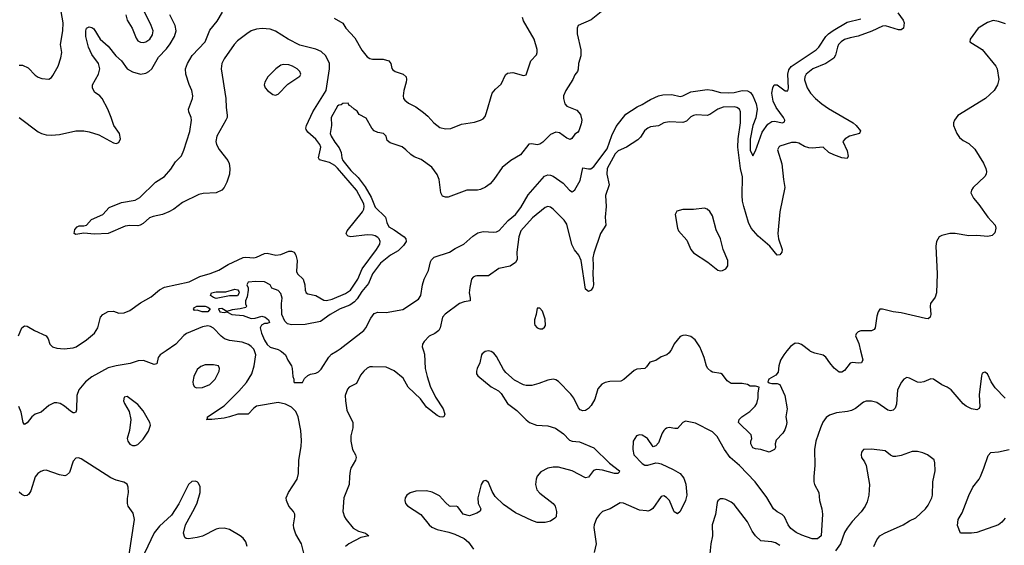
# Model space of a CAD drawing. Header units: inches. Extents: x 1694797 to 1849917, y 907313 to 1017959.
# Tile 135 of 256: x 1745354 to 1752654, y 918559 to 922454. Entities that reach past the tile are written whole.
import ezdxf

# ---------------------------------------------------------------- set-up
doc = ezdxf.new("R2010")
doc.units = ezdxf.units.IN
doc.header["$MEASUREMENT"] = 0
for name, color, linetype in [('B7941', 7, 'Continuous'), ('B7942', 7, 'Continuous'), ('B7951', 7, 'Continuous'), ('B7952', 7, 'Continuous')]:
    doc.layers.add(name, color=color, linetype=linetype)

msp = doc.modelspace()

# ---------------------------------------------------------------- linework, layer by layer
at = {"layer": 'B7941', "color": 5}
for points, elevation in [([(1746439.9, 920000), (1746396.3, 919970), (1746381.6, 919950), (1746370, 919903.8), (1746350, 919897.8), (1746272.1, 919927.9), (1746233.8, 919926.2), (1746174.2, 919905.8), (1746069.9, 919889.9), (1746010, 919873.7), (1745890, 919807.8), (1745841, 919770), (1745793.4, 919710), (1745778.9, 919670), (1745776, 919564), (1745770, 919546.6), (1745758.2, 919541.8), (1745750, 919541.6), (1745730, 919552.5), (1745686.2, 919590), (1745653.5, 919610), (1745630, 919615.9), (1745610, 919614.6), (1745570, 919594.6), (1745514.3, 919545.7), (1745468.5, 919531.5), (1745444.4, 919510), (1745410, 919465.7), (1745390, 919455.1), (1745381, 919470), (1745364.6, 919544.6), (1745348.7, 919588.7)], 780), ([(1747464.2, 918490), (1747443.4, 918570), (1747402.1, 918642.1), (1747386.5, 918686.5), (1747384.1, 918710), (1747394.6, 918770), (1747393.7, 918790), (1747383, 918810), (1747349.9, 918850), (1747332.4, 918890), (1747329.9, 918910), (1747347.2, 918950), (1747410.6, 919050), (1747421.3, 919090), (1747423.2, 919190), (1747441.1, 919290), (1747443.7, 919336.3), (1747438.7, 919410), (1747418.8, 919510), (1747402.3, 919550), (1747370, 919582.2), (1747325.2, 919605.2), (1747270, 919618.3), (1747110, 919591.2), (1747090, 919576.2), (1747048.4, 919531.7), (1746970.9, 919530.9), (1746908.9, 919510), (1746870, 919502.3), (1746778, 919490), (1746738, 919490), (1746746.8, 919493.2), (1746747.1, 919510), (1746870, 919593.6), (1746978.4, 919701.6), (1747034.5, 919765.5), (1747074.1, 919830), (1747093, 919890), (1747104.6, 919970), (1747094, 920000)], 780), ([(1747288, 920000), (1747296, 919996), (1747324, 919970), (1747342, 919930), (1747368.7, 919890), (1747375.3, 919870), (1747378, 919810), (1747386, 919790), (1747386, 919770), (1747390, 919766), (1747450, 919766), (1747464.7, 919795.3), (1747490, 919818), (1747510, 919828), (1747550, 919834), (1747570, 919844), (1747590, 919865.2), (1747645.8, 919954.2), (1747665.8, 919974.2), (1747706.9, 920000)], 760), ([(1748347.2, 920000), (1748354.4, 919974.4), (1748361.2, 919870), (1748374, 919810), (1748397.9, 919737.9), (1748436.6, 919656.6), (1748493.4, 919570), (1748504.9, 919530), (1748498, 919510), (1748490, 919507.3), (1748470, 919511.8), (1748450, 919522), (1748370, 919583.7), (1748324.5, 919644.5), (1748233.7, 919730), (1748196.6, 919796.6), (1748130, 919852.9), (1748070, 919878), (1747970, 919882), (1747950, 919880.5), (1747930, 919871.6), (1747906, 919850), (1747880.7, 919819.3), (1747850, 919758.4), (1747797.3, 919730), (1747783.4, 919716.6), (1747767.6, 919670), (1747768.9, 919630), (1747780.4, 919560.4), (1747824.7, 919470), (1747823.5, 919430), (1747809.3, 919370), (1747810.2, 919329.8), (1747821.2, 919270), (1747843.6, 919230), (1747848.9, 919210), (1747844.9, 919190), (1747810.2, 919130), (1747803.8, 919110), (1747798.3, 919070), (1747797.7, 919010), (1747758, 918910), (1747751.1, 918810), (1747762.7, 918770), (1747773.4, 918750), (1747825.5, 918685.5), (1747865, 918665), (1747919.1, 918650), (1747942, 918630), (1747884.1, 918615.9), (1747793.7, 918570), (1747770.3, 918550)], 780), ([(1750000, 919882.6), (1749990, 919869.6), (1749930, 919864), (1749910, 919855.4), (1749832.1, 919787.9), (1749810, 919775.8), (1749730, 919773.7), (1749694.8, 919765.2), (1749670, 919753), (1749641, 919719), (1749617.7, 919642.2), (1749590, 919596), (1749570, 919572.3), (1749550, 919558), (1749530, 919555.1), (1749510, 919562.7), (1749497.7, 919577.7), (1749462.6, 919650), (1749440, 919680), (1749350, 919772), (1749330, 919784.5), (1749310, 919789.5), (1749270, 919782.9), (1749202.9, 919757.1), (1749150, 919743), (1749110, 919743.5), (1749088.6, 919748.6), (1749023.1, 919783.1), (1748958.8, 919838.8), (1748941.8, 919861.8), (1748890, 919958), (1748870, 919982.4), (1748850, 919995.4), (1748830, 919998.9), (1748805.7, 919994.3), (1748783.4, 919976.6), (1748778.4, 919970), (1748766, 919910), (1748745.5, 919870), (1748740.5, 919850), (1748740.5, 919830), (1748750, 919814.8), (1748850, 919734), (1748903.9, 919703.9), (1748922.9, 919682.9), (1748970.4, 919610), (1749038.8, 919558.8), (1749110, 919487.7), (1749134, 919470), (1749186.8, 919450), (1749270, 919445.5), (1749326.5, 919426.5), (1749386.2, 919386.2), (1749430, 919338.7), (1749450, 919331.8), (1749505.2, 919325.3), (1749610, 919280.2), (1749727.1, 919167.1), (1749800.3, 919110), (1749798.5, 919101.5), (1749788.9, 919091.1), (1749764, 919090), (1749674.8, 919114.8), (1749630, 919119.9), (1749607.3, 919112.7), (1749570, 919063.5), (1749550, 919059.8), (1749451.2, 919110), (1749350, 919138.2), (1749310, 919138.1), (1749269.5, 919130.5), (1749217.1, 919102.9), (1749190, 919071.6), (1749183.2, 919050), (1749178.9, 919010), (1749188.3, 918970), (1749210, 918944.7), (1749310, 918868.5), (1749324.6, 918850), (1749334.9, 918810), (1749330.3, 918770), (1749321.1, 918758.9), (1749290, 918738.7), (1749250, 918727.1), (1749191.5, 918728.5), (1749150, 918742.2), (1749030, 918799.1), (1748941.1, 918861.1), (1748880.1, 918920.1), (1748857.9, 918957.9), (1748830, 919024), (1748810, 919038.3), (1748790, 919034), (1748775.3, 919010), (1748751.8, 918910), (1748752.2, 918870), (1748772, 918830), (1748768.4, 918811.6), (1748743.6, 918796.4), (1748690, 918776.9), (1748642, 918790), (1748603.6, 918843.6), (1748589.6, 918849.6), (1748550, 918846), (1748541.2, 918850), (1748510, 918876), (1748465.5, 918925.5), (1748413, 918953), (1748370, 918963.1), (1748290, 918959.7), (1748250, 918947.3), (1748225.5, 918930), (1748213, 918910), (1748210.4, 918890), (1748214.9, 918870), (1748230, 918850.6), (1748327.7, 918787.8), (1748390, 918710.4), (1748410, 918693.7), (1748450, 918676.5), (1748536.8, 918656.8), (1748581.3, 918641.3), (1748650, 918610.4), (1748681.4, 918581.4), (1748718, 918530)], 820), ([(1750000, 919355.6), (1749970, 919374), (1749950, 919377), (1749926, 919370), (1749902, 919330), (1749899.3, 919270), (1749908.2, 919230), (1749970, 919164.9), (1749990, 919154), (1750000, 919153.1)], 840), ([(1746165.5, 918490), (1746205.2, 918750), (1746196.1, 918796.1), (1746158.3, 918850), (1746153.3, 918870), (1746153.2, 918906.8), (1746160.5, 918950), (1746157.6, 918990), (1746150, 919012.7), (1746126.5, 919026.5), (1746070, 919041.8), (1746030, 919059.4), (1745810, 919200.5), (1745790, 919207.6), (1745770, 919203.6), (1745750, 919182), (1745722.7, 919097.3), (1745702, 919078), (1745690, 919074.2), (1745650, 919081.5), (1745550, 919115), (1745530, 919114), (1745510, 919106.2), (1745489.1, 919090), (1745470, 919065.6), (1745436.5, 918963.5), (1745422.7, 918937.2), (1745410, 918927), (1745390, 918926.3), (1745370, 918935.3), (1745350, 918952.9)], 820), ([(1747040.7, 918550), (1747030, 918584), (1747010, 918612.3), (1746989.2, 918630), (1746910, 918677), (1746870, 918685.6), (1746830, 918683.6), (1746810, 918677.6), (1746710, 918627.8), (1746670, 918617.6), (1746606.6, 918606.6), (1746589.3, 918609.3), (1746578, 918618), (1746569.5, 918650), (1746582.4, 918710), (1746650, 918830.8), (1746670, 918874.8), (1746693, 918950), (1746691.5, 918991.5), (1746679.6, 919019.6), (1746670, 919029.2), (1746654.2, 919034.2), (1746630, 919032), (1746606, 919010), (1746534.7, 918865.3), (1746478.5, 918781.5), (1746390, 918701.4), (1746350, 918650.9), (1746279.7, 918500.3)], 820), ([(1750000, 918814), (1749950, 918820.4), (1749830, 918871.6), (1749806.4, 918873.6), (1749731.6, 918828.4), (1749674.8, 918810), (1749651.8, 918788.2), (1749630, 918757.2), (1749613.7, 918710), (1749611.8, 918690), (1749627.2, 918570), (1749613.6, 918506.4)], 840)]:
    msp.add_lwpolyline(points, dxfattribs=dict(at, elevation=elevation))
at = {"layer": 'B7941', "color": 5, "elevation": 820}
for points in [[(1746790, 919897.2), (1746730, 919895.5), (1746696.3, 919883.7), (1746670, 919860.5), (1746645.2, 919810), (1746638.2, 919770), (1746640.7, 919750), (1746650, 919734), (1746665.2, 919725.2), (1746710, 919727.2), (1746763.5, 919750), (1746803.5, 919790), (1746833.1, 919850), (1746835.4, 919870), (1746828, 919888)], [(1746150, 919660.9), (1746130, 919657.2), (1746123.8, 919630), (1746130.7, 919610), (1746166, 919550), (1746177, 919490), (1746168.9, 919410), (1746150.4, 919350), (1746154.9, 919330), (1746170, 919308.4), (1746190, 919299.3), (1746210, 919299.3), (1746230, 919306), (1746270, 919344.4), (1746310, 919405.5), (1746323, 919450), (1746319.7, 919470), (1746270, 919556), (1746230, 919602.7)]]:
    msp.add_lwpolyline(points, close=True, dxfattribs=at)
at = {"layer": 'B7942', "color": 5}
for points, elevation in [([(1745350, 922116.4), (1745375.8, 922115.8), (1745416.1, 922096.1), (1745470, 922042), (1745490, 922027.7), (1745517.5, 922017.5), (1745570, 922014), (1745590, 922026), (1745600.1, 922039.9), (1745639.5, 922110), (1745658.7, 922170), (1745665.6, 922210), (1745657.4, 922270), (1745674.8, 922370), (1745677.2, 922430), (1745651.1, 922570)], 840), ([(1746140.3, 922490), (1746150.3, 922450), (1746188.8, 922390), (1746216.7, 922316.7), (1746230, 922298), (1746250, 922287.2), (1746270, 922284.9), (1746290, 922289), (1746318.3, 922310), (1746338.7, 922341.3), (1746343.9, 922370), (1746328.6, 922410), (1746256.2, 922556.2)], 840), ([(1749690, 922530.5), (1749590, 922453.3), (1749495.4, 922410), (1749487.3, 922390), (1749487.7, 922350), (1749513.7, 922230), (1749514.9, 922205.1), (1749513.8, 922186.2), (1749496, 922130), (1749493.6, 922086.4), (1749488.7, 922070), (1749470, 922044.7), (1749455.1, 922010), (1749402.7, 921930), (1749387, 921890), (1749385.6, 921870), (1749395.1, 921830), (1749410, 921811.8), (1749484, 921784), (1749511.6, 921751.6), (1749522, 921710), (1749518, 921682), (1749499.5, 921630), (1749490, 921617.3), (1749470, 921604.9), (1749446.9, 921573.1), (1749434.3, 921565.7), (1749410, 921574.6), (1749355.9, 921615.9), (1749330, 921619.7), (1749290, 921602.3), (1749232.9, 921547.1), (1749210, 921532.2), (1749190, 921527.2), (1749150, 921532.8), (1749130, 921530.4), (1749067.1, 921452.9), (1748996.2, 921410), (1748930, 921359.5), (1748869.7, 921270), (1748841.5, 921238.5), (1748806.5, 921213.5), (1748770, 921196.1), (1748748.7, 921191.3), (1748669.8, 921190.2), (1748530, 921139.6), (1748510, 921138), (1748490, 921146), (1748476.5, 921170), (1748464.4, 921270), (1748450, 921306), (1748410, 921360.7), (1748330, 921417.3), (1748278, 921438), (1748253.7, 921453.7), (1748218, 921490), (1748190, 921510.7), (1748100.7, 921540.7), (1748079.6, 921559.6), (1748070, 921591.3), (1748050.6, 921610.6), (1748010, 921618), (1747982, 921630), (1747964.7, 921650), (1747923.6, 921723.6), (1747871.6, 921751.6), (1747856.9, 921776.9), (1747834, 921790), (1747810, 921814), (1747798, 921818), (1747790, 921834), (1747750, 921832), (1747738, 921822), (1747720.4, 921819.6), (1747710, 921814), (1747664, 921730), (1747666, 921670), (1747656, 921610), (1747662.9, 921590), (1747690, 921545.1), (1747723.5, 921503.5), (1747738, 921470), (1747741.5, 921430), (1747749.1, 921410), (1747810, 921335.1), (1747864.2, 921284.2), (1747916, 921216), (1747959.1, 921139.1), (1747990, 921065.3), (1748066.6, 920990), (1748075.1, 920950), (1748090, 920919.5), (1748130, 920896.9), (1748204.1, 920844.1), (1748217, 920830), (1748218.4, 920810), (1748199.6, 920780.4), (1748159, 920740.9), (1748103.5, 920710), (1748030, 920650.3), (1747969.8, 920570), (1747940.4, 920499.6), (1747890, 920440.3), (1747855.5, 920384.5), (1747836.3, 920363.7), (1747800.6, 920339.4), (1747730, 920310.2), (1747655.1, 920270), (1747583.3, 920216.7), (1747470, 920194.9), (1747370, 920191.7), (1747338.9, 920198.9), (1747319.4, 920219.4), (1747298.7, 920270), (1747295.3, 920350), (1747299.3, 920390), (1747290, 920424.7), (1747270, 920446), (1747224.7, 920464.7), (1747211.3, 920490), (1747170, 920510.3), (1747106, 920514), (1747048, 920510), (1747038, 920490), (1747047.3, 920467.3), (1747048, 920450), (1747040.4, 920399.6), (1747028, 920370), (1747028.7, 920348.7), (1747035.3, 920330), (1747030, 920322), (1746990, 920311), (1746930, 920304.7), (1746890, 920291.3), (1746853.7, 920313.7), (1746828.7, 920310), (1746838, 920290), (1746870, 920284.5), (1746890, 920289), (1746928, 920270), (1747010, 920262), (1747070, 920239.3), (1747099.1, 920240.9), (1747150, 920256), (1747175.3, 920250), (1747198, 920230), (1747206, 920210), (1747190, 920202), (1747170, 920202), (1747146, 920190), (1747138, 920170), (1747146.6, 920130), (1747170, 920079), (1747190, 920046), (1747210, 920026), (1747270, 920009), (1747288, 920000)], 760), ([(1745346.5, 920110), (1745369.9, 920170.1), (1745390, 920185.2), (1745410, 920182.9), (1745464, 920150), (1745550, 920111.3), (1745564.7, 920090), (1745577.2, 920050), (1745597.7, 920030), (1745630, 920021), (1745684.3, 920015.7), (1745750, 920021.5), (1745771.9, 920030), (1745850, 920080.4), (1745909, 920130), (1745932.4, 920170), (1745952.3, 920250), (1745971.3, 920268.7), (1746010, 920291.5), (1746050, 920294.9), (1746090, 920279.5), (1746130, 920280.9), (1746170, 920299), (1746250, 920356.9), (1746330, 920401.3), (1746390, 920451.2), (1746427.1, 920472.9), (1746610, 920512), (1746690, 920551.8), (1746767.5, 920572.5), (1746830, 920596.9), (1746899.6, 920640.4), (1747010, 920691.6), (1747030, 920694.6), (1747090.5, 920689.5), (1747110, 920694), (1747170, 920721.8), (1747190, 920722.8), (1747252.2, 920707.8), (1747290, 920712.8), (1747350, 920737.8), (1747370, 920737.8), (1747390.3, 920730), (1747402.4, 920710), (1747410.2, 920670), (1747407.1, 920587.1), (1747414.9, 920570), (1747455.6, 920530), (1747469.1, 920490), (1747470.3, 920450), (1747479.3, 920430), (1747490, 920422.6), (1747550, 920409.3), (1747610, 920376.5), (1747630, 920372.5), (1747670, 920383.8), (1747770, 920425.3), (1747807.5, 920450), (1747860.8, 920530), (1747892.5, 920607.5), (1748000.2, 920750), (1748024, 920790), (1748027, 920810), (1748019.3, 920830), (1748010, 920840.4), (1747990, 920853.2), (1747970, 920857.8), (1747930, 920859.9), (1747810, 920845.6), (1747789.3, 920850), (1747780.5, 920860.5), (1747774.5, 920870), (1747783, 920890), (1747896.5, 921030), (1747906.3, 921050), (1747909.2, 921070), (1747904.8, 921090), (1747850, 921191.5), (1747710, 921354.5), (1747690, 921373.4), (1747650, 921395.8), (1747576.3, 921416.3), (1747568.7, 921430), (1747584.3, 921495.7), (1747585.8, 921510), (1747579.9, 921530), (1747550, 921568.6), (1747490, 921619.8), (1747479.1, 921639.1), (1747476.5, 921650), (1747480.4, 921670), (1747527.1, 921770), (1747625.3, 921930), (1747651.3, 922090), (1747649.9, 922130), (1747624.7, 922184.7), (1747590, 922217), (1747550, 922234.8), (1747430, 922266.1), (1747344.2, 922310), (1747250, 922369.3), (1747210, 922383.1), (1747152.4, 922387.6), (1747110, 922383.4), (1747070.2, 922370), (1747037.1, 922350), (1746970, 922297.2), (1746944.1, 922270), (1746870, 922164.8), (1746852.1, 922130), (1746846.7, 922090), (1746882.3, 921870), (1746884.2, 921804.2), (1746893, 921747), (1746891.5, 921730), (1746882.7, 921710), (1746815.6, 921590), (1746808.8, 921550), (1746813.7, 921530), (1746832.6, 921492.6), (1746897.7, 921410), (1746907.5, 921387.5), (1746912.5, 921350), (1746909.3, 921310), (1746890.9, 921250), (1746870, 921209.7), (1746851.7, 921190), (1746810, 921169.8), (1746713.3, 921166.7), (1746681.2, 921158.8), (1746561, 921099), (1746496.1, 921050), (1746461.1, 921030), (1746412.4, 921010), (1746344, 920996), (1746315.5, 920984.5), (1746270, 920943.4), (1746248, 920930), (1746230, 920926.4), (1746170, 920929.9), (1746136.3, 920923.7), (1746009.9, 920869.9), (1745910, 920863.5), (1745830, 920872.3), (1745770, 920862.7), (1745759, 920870), (1745762, 920898), (1745780.2, 920919.8), (1745794.6, 920925.4), (1745830, 920926), (1745848.9, 920931.1), (1745886.3, 920973.7), (1745970, 921011), (1746017.2, 921062.8), (1746110, 921099.3), (1746210, 921116.5), (1746244, 921136), (1746361.6, 921250), (1746427.6, 921292.4), (1746473.8, 921346.2), (1746510, 921399.8), (1746554.3, 921445.8), (1746572.3, 921487.7), (1746616, 921624), (1746628.7, 921710), (1746625.2, 921730), (1746607.6, 921770), (1746606.3, 921790), (1746634.5, 921870), (1746637.6, 921890), (1746630, 921929.6), (1746610, 921973.1), (1746585.6, 922050), (1746584.2, 922090), (1746599, 922130), (1746632.5, 922187.5), (1746730.3, 922290), (1746764.7, 922375.3), (1746817.4, 922442.6), (1746857.9, 922510)], 780), ([(1745350, 921728.5), (1745490, 921623.8), (1745516, 921610), (1745550, 921599.5), (1745590, 921597), (1745650, 921602), (1745770, 921630.4), (1745830.4, 921630.4), (1745870, 921623.8), (1745940.9, 921600.9), (1746050, 921540.7), (1746070, 921537.3), (1746090, 921544.7), (1746102.7, 921570), (1746095.1, 921610), (1746052, 921670), (1746033.6, 921730), (1746008, 921790), (1745966, 921870), (1745947.6, 921890), (1745910, 921917.4), (1745893.1, 921950), (1745893.1, 921970), (1745939.5, 922050), (1745947.7, 922090), (1745939.1, 922130), (1745890, 922196.5), (1745864.7, 922250), (1745845.8, 922330), (1745845.1, 922370), (1745849.8, 922390.2), (1745870, 922401.6), (1745890, 922395.8), (1745904.8, 922384.8), (1745951.3, 922310), (1746010, 922257.6), (1746065.9, 922185.9), (1746110.2, 922150), (1746150.7, 922090.7), (1746190, 922066.7), (1746250, 922051.1), (1746290, 922058.6), (1746311.3, 922070), (1746333.5, 922090), (1746383.5, 922176.5), (1746442.3, 922237.7), (1746470, 922273.6), (1746501.9, 922330), (1746513.1, 922370), (1746506.1, 922410), (1746466.5, 922490)], 820), ([(1747685.4, 922465.4), (1747749, 922429), (1747772.6, 922390), (1747838.9, 922318.9), (1747890, 922227.2), (1747930, 922177.4), (1747950, 922166.1), (1747970, 922161.3), (1748050, 922161.4), (1748092, 922150), (1748105.2, 922130), (1748112.6, 922092.6), (1748121.1, 922081.1), (1748137.3, 922070), (1748197.1, 922050), (1748218.3, 922030), (1748222.4, 922010), (1748220.2, 921990), (1748202.2, 921930), (1748196.1, 921890), (1748200.3, 921870), (1748210, 921856.4), (1748235.8, 921835.8), (1748290, 921807.2), (1748347, 921767), (1748379.7, 921739.7), (1748423.8, 921690), (1748470, 921655.8), (1748510, 921644.6), (1748550, 921647.6), (1748630, 921679.3), (1748725.8, 921694.2), (1748771.5, 921708.5), (1748790, 921718.8), (1748803.9, 921736.1), (1748815.1, 921764.9), (1748856.9, 921910), (1748881.3, 921938.7), (1748923.5, 921976.5), (1748954.7, 922045.3), (1748970, 922058), (1749010, 922062.4), (1749090, 922039.3), (1749110, 922044.9), (1749144.5, 922150), (1749185.7, 922194.3), (1749190.6, 922209.4), (1749190, 922234), (1749167.5, 922310), (1749090, 922445.4), (1749081.6, 922470)], 780), ([(1747706.9, 920000), (1747730, 920014.5), (1747906, 920150), (1747921, 920170), (1747956.8, 920243.2), (1747983.4, 920276.6), (1748010, 920286), (1748070, 920284.7), (1748194.9, 920305.1), (1748310, 920382.9), (1748328, 920410), (1748340.7, 920490), (1748353.4, 920530), (1748383.9, 920596.1), (1748400.5, 920659.5), (1748406.9, 920673.1), (1748426.8, 920693.2), (1748540.7, 920730), (1748582.3, 920757.7), (1748646.8, 920790), (1748714, 920850), (1748750, 920874), (1748790, 920883.6), (1748870, 920879.6), (1748890, 920882.4), (1748910, 920892.8), (1748975.2, 920964.8), (1749030.8, 921010), (1749070, 921062.8), (1749123.5, 921156.5), (1749246.1, 921293.9), (1749270, 921303.1), (1749290, 921301.8), (1749310, 921293.3), (1749383.5, 921243.5), (1749430, 921189.3), (1749450, 921177.2), (1749457.5, 921182.5), (1749470, 921193.2), (1749510, 921262.7), (1749530, 921355.3), (1749570, 921348.3), (1749589.7, 921349.7), (1749610, 921365.7), (1749710, 921498), (1749744.8, 921595.2), (1749777.5, 921662.5), (1749847, 921753), (1749931.6, 921808.4), (1749970, 921825.5), (1750000, 921844)], 760), ([(1750000, 921641.9), (1749987, 921630), (1749956, 921584), (1749936.5, 921563.5), (1749852, 921508), (1749790, 921481.7), (1749770, 921459.8), (1749710, 921351.1), (1749706.4, 921310), (1749724.2, 921230), (1749698.4, 921150), (1749702.3, 921070), (1749695.9, 920990), (1749698.7, 920930), (1749659.5, 920870), (1749610, 920724.5), (1749604.4, 920690), (1749606.5, 920630), (1749602.6, 920570), (1749608.4, 920490), (1749602.9, 920470), (1749590, 920449.7), (1749570, 920438.7), (1749550, 920458), (1749515.9, 920670), (1749498.5, 920710), (1749468.6, 920748.6), (1749448.4, 920788.4), (1749410, 920937.8), (1749390, 920967.1), (1749310, 921049.7), (1749290, 921065.6), (1749270, 921069.6), (1749250, 921061.6), (1749155.1, 920985), (1749070.2, 920890), (1749054.8, 920845.2), (1749040.7, 920730), (1749043.2, 920676.8), (1749030, 920654.3), (1748990, 920628.6), (1748907, 920610), (1748830, 920556.5), (1748744, 920556), (1748730, 920554.3), (1748715.2, 920544.7), (1748703.1, 920530), (1748690.2, 920469.8), (1748687.2, 920430), (1748695, 920390), (1748692.9, 920370), (1748650, 920362.9), (1748614.4, 920350), (1748508, 920272), (1748490, 920249.3), (1748472.7, 920170), (1748461.1, 920150), (1748432.6, 920127.4), (1748390, 920109.6), (1748352, 920070), (1748341.1, 920050), (1748338.7, 920030), (1748347.2, 920000)], 780), ([(1747094, 920000), (1747090, 920011.2), (1747070, 920033.3), (1747050, 920046.1), (1747003.7, 920063.7), (1746910, 920077.6), (1746873.2, 920090), (1746848.4, 920108.4), (1746790, 920169.2), (1746770, 920180.2), (1746750, 920184.2), (1746710, 920177.8), (1746590, 920127.5), (1746570, 920114.6), (1746511, 920049), (1746439.9, 920000)], 780)]:
    msp.add_lwpolyline(points, dxfattribs=dict(at, elevation=elevation))
for points, elevation in [([(1747310, 922122.2), (1747290, 922117.2), (1747252.2, 922090), (1747194.9, 922030), (1747170.6, 921990), (1747167.7, 921970), (1747174, 921950), (1747190.7, 921930), (1747230, 921900.5), (1747250, 921894), (1747270, 921900.7), (1747343.1, 921976.9), (1747430, 922034), (1747438.7, 922050), (1747431.3, 922070), (1747411.3, 922090), (1747376.2, 922110), (1747350, 922118.2)], 820), ([(1746810, 920389), (1746790, 920394), (1746768, 920410), (1746775.3, 920430), (1746810, 920437.1), (1746883.7, 920436.3), (1746950, 920456), (1746971.6, 920451.6), (1746979.6, 920439.6), (1746982, 920430), (1746970, 920408.7), (1746910, 920408)], 760), ([(1746750, 920289.8), (1746706, 920290), (1746670, 920302), (1746650, 920298), (1746642, 920310), (1746650, 920322), (1746668, 920332), (1746730, 920330.7), (1746750, 920322.8), (1746766, 920310)], 760), ([(1749210, 920317.2), (1749190, 920315.3), (1749183, 920270), (1749170.6, 920230), (1749170, 920202), (1749173.4, 920190), (1749190, 920170.7), (1749210, 920163), (1749230, 920162), (1749245.4, 920174.6), (1749252.1, 920187.9), (1749250, 920234), (1749230, 920293.2)], 820)]:
    msp.add_lwpolyline(points, close=True, dxfattribs=dict(at, elevation=elevation))
at = {"layer": 'B7951', "color": 5}
for points, elevation in [([(1750180.3, 920000), (1750170, 919985.2), (1750151, 919970), (1750110, 919954.5), (1750070, 919929.6), (1750024.9, 919915.1), (1750000, 919882.6)], 820), ([(1751042.7, 920000), (1751018.7, 919970), (1750993.7, 919930), (1750981.3, 919890), (1750976.9, 919843.1), (1750959.2, 919820.8), (1750908.9, 919790), (1750900.7, 919770), (1750910, 919762), (1750930, 919758), (1750970, 919759.1), (1750990.6, 919750.6), (1751027.3, 919670), (1751043, 919570), (1751033, 919510), (1751040.7, 919470), (1751036.8, 919443.2), (1751026.4, 919413.6), (1751011.3, 919390), (1750962, 919338), (1750956, 919310), (1750956.9, 919283.1), (1750950, 919268), (1750910, 919248), (1750850, 919269), (1750810, 919274), (1750790, 919282), (1750774, 919310), (1750774, 919330), (1750782, 919350), (1750778, 919378), (1750684, 919470), (1750688, 919490), (1750708, 919510), (1750768, 919550), (1750808, 919590), (1750818, 919610), (1750828.4, 919651.6), (1750828.7, 919690), (1750835.3, 919730), (1750810, 919738), (1750770, 919737), (1750749.3, 919750), (1750710, 919757.6), (1750630, 919758), (1750598.7, 919778.7), (1750565.1, 919825.1), (1750551.5, 919831.5), (1750490, 919842.9), (1750477.2, 919850), (1750456, 919870), (1750446.2, 919886.2), (1750429.4, 919950.6), (1750408.5, 920000)], 820), ([(1751588.6, 920000), (1751605.8, 919934.2), (1751594, 919910), (1751570, 919907.6), (1751530, 919914), (1751511.4, 919908.6), (1751470, 919853.6), (1751450, 919841.3), (1751430, 919843), (1751392.5, 919872.5), (1751359.7, 919910), (1751330, 919954), (1751310, 919967.6), (1751250, 919981.5), (1751216.1, 919996.1), (1751211, 920000)], 820), ([(1752661, 919650), (1752585, 919725), (1752556.9, 919770), (1752530, 919828.7), (1752510, 919842), (1752490, 919835.3), (1752484.1, 919815.9), (1752466.4, 919673.6), (1752472.3, 919587.7), (1752467.7, 919572.3), (1752450, 919563.7), (1752410, 919569.5), (1752370, 919589.4), (1752348.1, 919608.1), (1752259.3, 919710), (1752229.7, 919729.7), (1752190, 919747.3), (1752130, 919789.4), (1752110, 919792.7), (1752058, 919770), (1752030, 919765.1), (1752010, 919767.6), (1751950, 919798.7), (1751930, 919802.9), (1751910, 919789.6), (1751892.2, 919767.8), (1751862, 919710), (1751855.1, 919604.9), (1751844.9, 919575.1), (1751830, 919559.6), (1751810, 919555.4), (1751790, 919561), (1751710, 919617.2), (1751670, 919626), (1751630, 919627.3), (1751610, 919620.7), (1751550, 919573.6), (1751521.2, 919558.8), (1751490.2, 919549.7), (1751410, 919541.1), (1751357.7, 919522.3), (1751333.5, 919506.5), (1751308.8, 919471.2), (1751290, 919429), (1751257.7, 919330), (1751246.2, 919270), (1751249.4, 919150), (1751241.3, 919070), (1751242.3, 919030), (1751247.2, 919010), (1751278.9, 918950), (1751284.9, 918890), (1751302.2, 918830), (1751306.9, 918790), (1751296.2, 918630), (1751270, 918606.2), (1751230, 918607.3), (1751153.4, 918633.4), (1751110, 918653.3), (1751070, 918684.4), (1751050.6, 918710.6), (1751023.9, 918770), (1751007.7, 918787.7), (1750970, 918807.8), (1750942, 918830), (1750893.5, 918913.5), (1750806.8, 919030), (1750690, 919149.8), (1750622.3, 919210), (1750579.1, 919270), (1750525.9, 919365.9), (1750490, 919400.7), (1750364.9, 919464.9), (1750290, 919478.4), (1750270, 919469.4), (1750230, 919424.5), (1750210, 919423.6), (1750170, 919431.5), (1750150, 919427.3), (1750139.9, 919420.1), (1750129.1, 919410.9), (1750117.6, 919390), (1750090, 919319), (1750070, 919295.3), (1750050, 919288.7), (1750009.2, 919350), (1750000, 919355.6)], 840), ([(1751686, 918550), (1751710, 918600.7), (1751730, 918628), (1751765.2, 918650), (1751905.2, 918710), (1751950, 918740.4), (1751997.6, 918762.4), (1752069.7, 918830.3), (1752090, 918857.3), (1752117.6, 918910), (1752122.4, 918930), (1752122.9, 919030), (1752141.6, 919110), (1752139.6, 919170), (1752132.8, 919192.8), (1752084, 919230), (1752050, 919244.5), (1752010, 919254.5), (1751970, 919253.6), (1751890, 919224.2), (1751850, 919216.2), (1751830, 919218), (1751810, 919226), (1751770, 919258), (1751670, 919272.3), (1751610, 919268.7), (1751596, 919250), (1751591.6, 919228.4), (1751596, 919210), (1751618.5, 919178.5), (1751630.5, 919150.5), (1751653.7, 919010), (1751648.4, 918930), (1751637.7, 918882.3), (1751623, 918850), (1751592.8, 918807.2), (1751525.4, 918734.6), (1751490, 918686.6), (1751470, 918652.7), (1751438.5, 918570), (1751402, 918518)], 860), ([(1752660.6, 918759.4), (1752636.3, 918730), (1752610, 918711.8), (1752450, 918654.3), (1752409.6, 918649.6), (1752328, 918650), (1752307, 918707), (1752311.8, 918750), (1752340.4, 918799.6), (1752390, 918927.7), (1752419.8, 918990), (1752467.4, 919050), (1752477.2, 919070), (1752503.1, 919130), (1752534.6, 919225.4), (1752553, 919247), (1752610, 919251.6), (1752689, 919270)], 840), ([(1750000, 919153.1), (1750010, 919152.2), (1750070, 919170.8), (1750090, 919168.5), (1750110, 919163.1), (1750199.5, 919119.5), (1750250, 919090.3), (1750277.7, 919057.7), (1750293.1, 919013.1), (1750299.2, 918930), (1750290.2, 918890), (1750250, 918809.2), (1750230, 918792.7), (1750207.3, 918807.2), (1750171.6, 918890), (1750150, 918913.6), (1750130, 918925.1), (1750110, 918920.9), (1750047.7, 918832.3), (1750030, 918819.6), (1750010, 918812.8), (1750000, 918814)], 840), ([(1750990, 918557.4), (1750956.3, 918576.3), (1750930, 918584.7), (1750850, 918591.5), (1750809.8, 918629.8), (1750784.9, 918664.9), (1750750, 918732), (1750650, 918861.6), (1750630, 918879.6), (1750590, 918899.5), (1750570, 918904.5), (1750550, 918903.7), (1750541.3, 918898.7), (1750530.4, 918889.6), (1750524.6, 918875.4), (1750513.4, 918786.6), (1750488.5, 918711.5), (1750491.5, 918630), (1750477.6, 918570), (1750467.1, 918470)], 860)]:
    msp.add_lwpolyline(points, dxfattribs=dict(at, elevation=elevation))
at = {"layer": 'B7952', "color": 5}
for points, elevation in [([(1751865, 922505), (1751904.2, 922450), (1751912.4, 922430), (1751907.3, 922390), (1751890, 922378.4), (1751870, 922378), (1751771.8, 922408.2), (1751750, 922406.4), (1751671.8, 922368.2), (1751570, 922330.4), (1751510, 922320.2), (1751470, 922305.8), (1751443.9, 922290), (1751425.6, 922270), (1751416.3, 922250), (1751403.5, 922190), (1751391.2, 922168.8), (1751330, 922128), (1751234, 922090), (1751185.3, 922050), (1751174.4, 922030), (1751173, 922007), (1751191.7, 921950), (1751218, 921910), (1751254.2, 921870), (1751300.2, 921830), (1751350, 921795.3), (1751534.4, 921690), (1751556.4, 921670), (1751587.3, 921630), (1751581, 921610), (1751506.8, 921590), (1751474.8, 921570), (1751456, 921550), (1751490, 921481), (1751496.7, 921443.3), (1751490, 921425.2), (1751450.4, 921429.6), (1751390, 921451.3), (1751354, 921470), (1751309.8, 921509.8), (1751230, 921502.3), (1751204.3, 921504.3), (1751173, 921513), (1751130, 921537.9), (1751110, 921544), (1751076, 921544), (1750990, 921516.9), (1750981.6, 921510), (1750972.4, 921490), (1751005.4, 921385.4), (1751016.9, 921270), (1751027.9, 921210), (1750989.4, 921030), (1750975.3, 920870), (1750979.5, 920830), (1751006.5, 920750), (1751004, 920730), (1750990, 920711.3), (1750970, 920708), (1750916, 920776), (1750829.7, 920849.7), (1750777.9, 920910), (1750757.2, 920950), (1750722, 921070), (1750713.3, 921110), (1750710.7, 921150.7), (1750713, 921290), (1750698.9, 921350), (1750678.1, 921510), (1750680.9, 921570), (1750697.7, 921690), (1750698.3, 921770), (1750689.7, 921789.7), (1750670, 921803), (1750650, 921808.3), (1750570, 921805.3), (1750530.2, 921789.8), (1750470, 921750.9), (1750450, 921743.8), (1750370, 921748.5), (1750350, 921744.4), (1750330, 921732.8), (1750297.9, 921702.1), (1750270, 921690.8), (1750170, 921696.4), (1750130.3, 921689.7), (1750090, 921668), (1750030, 921659.7), (1750010, 921651.1), (1750000, 921641.9)], 780), ([(1750000, 921844), (1750030, 921862.5), (1750090, 921889.8), (1750122.3, 921897.7), (1750190, 921898.8), (1750250, 921884.1), (1750270, 921888.5), (1750330, 921919.2), (1750450, 921935.7), (1750487.8, 921932.2), (1750550, 921915.1), (1750610, 921911.6), (1750650, 921913.8), (1750710, 921929.9), (1750750, 921927.5), (1750773.3, 921913.3), (1750789.3, 921889.3), (1750813.5, 921830), (1750820.4, 921790), (1750812.5, 921727.5), (1750789.9, 921670), (1750768.5, 921568.5), (1750770, 921488), (1750790, 921445.2), (1750810, 921481.2), (1750859.7, 921620.4), (1750900.8, 921679.2), (1750930, 921698.2), (1750950, 921702.2), (1751010.2, 921689.7), (1751023.5, 921696.5), (1751026, 921710), (1751018, 921730), (1750962.8, 921802.8), (1750939.8, 921850), (1750931.1, 921910), (1750937.3, 921950), (1750948.5, 921971.5), (1750970, 921972.2), (1751030, 921927.4), (1751050, 921927), (1751053.7, 921946.3), (1751049.5, 922050), (1751056.8, 922083.2), (1751073, 922107), (1751258, 922230), (1751278.7, 922250), (1751331.7, 922330), (1751351.5, 922350), (1751385.8, 922374.2), (1751490, 922435.9), (1751590, 922460.3)], 760), ([(1752663.3, 922423.3), (1752610, 922441.1), (1752570, 922446.6), (1752530, 922432.8), (1752459.1, 922390), (1752401, 922310), (1752398, 922290), (1752490, 922233), (1752592.2, 922110), (1752601.3, 922090), (1752612.7, 922010), (1752603.8, 921970), (1752578, 921930), (1752515.5, 921870), (1752310, 921744), (1752284.9, 921710), (1752277.3, 921690), (1752277.3, 921670), (1752300.7, 921610), (1752321.3, 921581.3), (1752350, 921559.1), (1752390, 921537.1), (1752434.5, 921494.5), (1752499.3, 921390), (1752518, 921350), (1752522, 921330), (1752519.1, 921310), (1752508.5, 921291.5), (1752424, 921210), (1752410.6, 921190), (1752406.4, 921170), (1752426, 921130), (1752464.8, 921084.8), (1752531.8, 920990), (1752584.9, 920930), (1752592, 920910), (1752584.6, 920875.4), (1752564.6, 920855.4), (1752532.8, 920847.2), (1752450, 920854.7), (1752390, 920851.3), (1752290, 920869.5), (1752250.5, 920869.5), (1752190, 920855.1), (1752170, 920844), (1752150.5, 920809.5), (1752145.5, 920774.5), (1752155.2, 920570), (1752150.3, 920429.7), (1752141.7, 920398.3), (1752105.5, 920350), (1752103, 920330), (1752110.3, 920270), (1752104, 920250), (1752090, 920238), (1752070, 920239.6), (1751890, 920282.6), (1751829.7, 920289.7), (1751750, 920309.2), (1751730, 920308.7), (1751718.8, 920290), (1751710, 920258), (1751695.5, 920170), (1751690, 920159), (1751670, 920147.3), (1751590, 920147.3), (1751570, 920140.7), (1751554.4, 920125.6), (1751550.4, 920110), (1751574.4, 920054.4), (1751588.6, 920000)], 820), ([(1750408.5, 920000), (1750395.8, 920030), (1750362.6, 920082.6), (1750330, 920106), (1750290, 920115.6), (1750270, 920114.5), (1750250, 920106), (1750206.9, 920053.1), (1750187.3, 920010), (1750180.3, 920000)], 820), ([(1751211, 920000), (1751150, 920046.6), (1751130, 920055.1), (1751104.4, 920055.6), (1751068.2, 920031.8), (1751042.7, 920000)], 820)]:
    msp.add_lwpolyline(points, dxfattribs=dict(at, elevation=elevation))
at = {"layer": 'B7952', "color": 5, "elevation": 820}
msp.add_lwpolyline([(1750430, 921057.6), (1750350, 921048), (1750270, 921047), (1750225.8, 921034.2), (1750214, 921010), (1750230.3, 920910), (1750239.5, 920890), (1750300.2, 920820.2), (1750330.2, 920750.2), (1750339, 920739), (1750350, 920727.4), (1750456.9, 920656.9), (1750530, 920597.1), (1750550, 920592.7), (1750565.4, 920594.6), (1750590, 920607.7), (1750605.1, 920630), (1750603, 920670), (1750569.8, 920749.8), (1750548.7, 920830), (1750516.9, 920896.9), (1750490, 920999.3), (1750470, 921031.6), (1750450, 921049.6)], close=True, dxfattribs=at)

doc.saveas('drawing.dxf')
